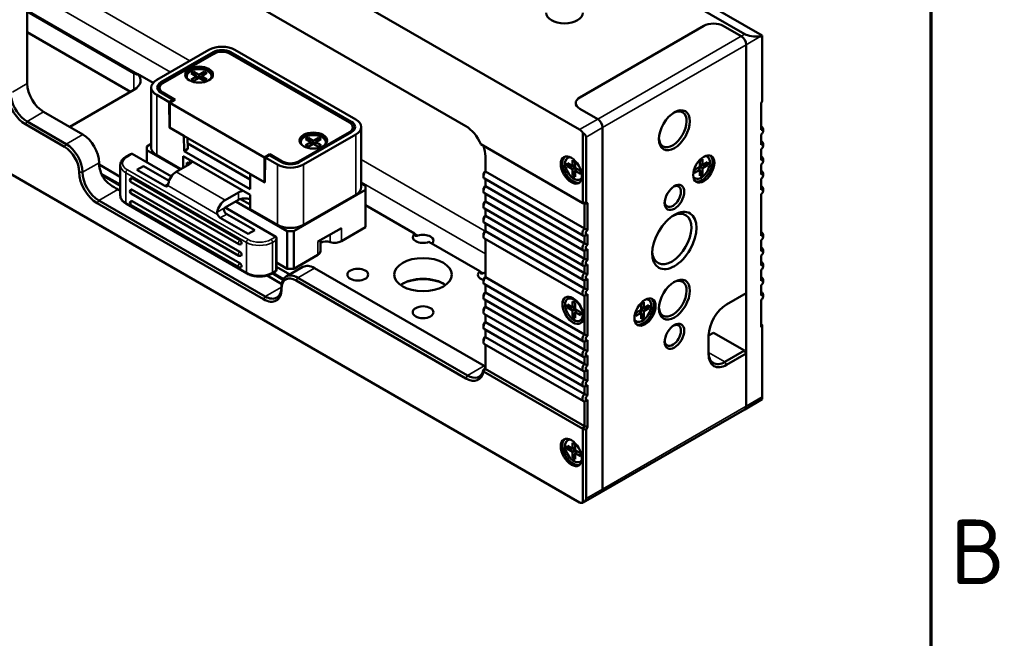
# Model space of a CAD drawing. Header units: millimetres. Extents: x 0 to 8058, y -283 to 1782.
# Tile 29 of 35: x 2315 to 2475, y 320 to 421. Entities that reach past the tile are written whole.
import ezdxf

# ---------------------------------------------------------------- set-up
doc = ezdxf.new("R2010")
doc.units = ezdxf.units.MM
doc.header["$LTSCALE"] = 3
doc.layers.get('0').update_dxf_attribs({"lineweight": 25})
for name, color, linetype, lineweight in [('Rahmen (ISO)', 7, 'Continuous', 70), ('Sichtbar (ISO)', 7, 'Continuous', 50), ('Sichtbar schmal (ISO)', 7, 'Continuous', 35)]:
    doc.layers.add(name, color=color, linetype=linetype, lineweight=lineweight)
doc.styles.add('Notiztext (DIN)', font='isocpeur.ttf')

# ---------------------------------------------------------------- blocks, each defined once
blk = doc.blocks.new('Ränder Vorgaberahmen')
at = {"layer": 'Rahmen (ISO)', "flags": 128}
blk.add_lwpolyline([(20, 20), (20, 574), (821, 574), (821, 20), (20, 20)], dxfattribs=at)
at = {"layer": 'Rahmen (ISO)', "insert": (822.053, 109.625), "char_height": 3.5, "attachment_point": 7, "style": 'Notiztext (DIN)'}
blk.add_mtext('B', dxfattribs=at)

msp = doc.modelspace()

# ---------------------------------------------------------------- linework, layer by layer
at = {"layer": 'Sichtbar (ISO)'}
for p, q in [((1618.485, 857.384), (2405.866, 402.79)), ((2405.866, 342.165), (1618.485, 796.759)), ((2382.091, 448.972), (2435.564, 418.099)), ((2381.676, 447.787), (2432.74, 418.305)), ((2315.789, 444.691), (2387.384, 403.356)), ((2316.1, 444.512), (2316.1, 410.272)), ((2316.1, 421.979), (2333.421, 411.979)), ((2405.912, 408.021), (2426.064, 419.656)), ((2405.912, 408.021), (2426.064, 419.656)), ((2432.163, 417.972), (2429.246, 419.656)), ((2429.246, 419.656), (2432.163, 417.972)), ((2316.1, 418.637), (2332.891, 408.943)), ((2435.256, 417.921), (2435.564, 417.934)), ((2435.564, 417.934), (2435.564, 418.099)), ((2435.564, 407.403), (2435.564, 417.934)), ((2432.959, 416.595), (2432.959, 376.178)), ((2432.959, 357.807), (2432.959, 416.595)), ((2337.133, 410.872), (2345.619, 415.771)), ((2337.814, 410.479), (2346.299, 415.378)), ((2346.414, 415.128), (2338.141, 410.351)), ((2368.476, 403.921), (2349.066, 415.128)), ((2368.803, 404.049), (2349.181, 415.378)), ((2369.483, 404.442), (2349.861, 415.771)), ((2336.556, 410.403), (2334.002, 411.878)), ((2342.003, 411.27), (2342.003, 411.454)), ((2343.179, 412.189), (2342.755, 411.944)), ((2342.755, 411.944), (2343.603, 411.454)), ((2343.603, 411.454), (2342.755, 410.964)), ((2344.028, 411.699), (2343.179, 412.189)), ((2343.535, 411.493), (2343.179, 412.189)), ((2343.672, 411.003), (2343.603, 411.454)), ((2343.611, 411.407), (2343.991, 411.187)), ((2344.876, 412.189), (2344.028, 411.699)), ((2344.028, 411.699), (2344.028, 411.209)), ((2344.445, 411.407), (2344.065, 411.187)), ((2344.384, 411.003), (2344.452, 411.454)), ((2344.452, 411.454), (2345.3, 411.944)), ((2345.3, 410.964), (2344.452, 411.454)), ((2344.52, 411.493), (2344.876, 412.189)), ((2345.3, 411.944), (2344.876, 412.189)), ((2346.053, 411.27), (2346.053, 411.454)), ((2342.755, 410.964), (2343.179, 410.719)), ((2343.179, 410.719), (2344.028, 411.209)), ((2344.028, 411.209), (2344.876, 410.719)), ((2344.876, 410.719), (2345.3, 410.964)), ((2322.995, 403.229), (2333.421, 409.249)), ((2336.255, 399.849), (2336.255, 409.647)), ((2337.133, 408.422), (2339.14, 407.264)), ((2337.592, 409.586), (2337.592, 408.968)), ((2337.814, 408.815), (2339.82, 407.657)), ((2338.141, 408.82), (2340.156, 407.657)), ((2339.82, 407.657), (2339.14, 407.264)), ((2339.202, 403.125), (2339.14, 407.264)), ((2340.156, 407.657), (2339.255, 407.136)), ((2339.255, 407.136), (2354.634, 398.257)), ((2339.255, 403.095), (2339.255, 407.136)), ((2339.829, 407.468), (2339.82, 407.657)), ((2435.391, 407.103), (2435.564, 407.403)), ((2435.391, 402.728), (2435.391, 407.103)), ((2318.752, 405.679), (2325.116, 402.005)), ((2408.829, 404.5), (2405.912, 406.184)), ((2408.829, 404.5), (2405.912, 406.184)), ((2322.153, 399.988), (2315.789, 403.662)), ((2316.055, 404.122), (2322.419, 400.447)), ((2339.202, 403.125), (2339.255, 403.156)), ((2339.202, 403.125), (2341.551, 401.769)), ((2339.255, 403.095), (2354.634, 394.215)), ((2341.551, 401.769), (2341.588, 399.298)), ((2368.476, 402.391), (2360.203, 397.614)), ((2360.318, 397.487), (2368.803, 402.386)), ((2360.998, 397.094), (2369.483, 401.993)), ((2369.025, 403.156), (2369.025, 402.538)), ((2370.362, 403.217), (2370.362, 393.419)), ((2406.396, 390.848), (2406.396, 402.25)), ((2409.624, 344.335), (2409.624, 403.122)), ((2409.624, 403.122), (2409.624, 344.335)), ((2435.534, 403.228), (2435.391, 403.31)), ((2435.391, 400.328), (2435.391, 402.01)), ((2435.702, 402.549), (2435.702, 402.855)), ((2335.542, 400.064), (2336.255, 400.475)), ((2342.155, 401.42), (2342.209, 399.656)), ((2352.325, 394.691), (2342.182, 400.548)), ((2360.564, 400.553), (2360.564, 400.737)), ((2361.741, 401.472), (2361.316, 401.227)), ((2361.316, 401.227), (2362.165, 400.737)), ((2362.165, 400.737), (2361.316, 400.247)), ((2361.316, 400.247), (2361.741, 400.002)), ((2362.589, 400.982), (2361.741, 401.472)), ((2362.097, 400.777), (2361.741, 401.472)), ((2361.741, 400.002), (2362.589, 400.492)), ((2362.233, 400.287), (2362.165, 400.737)), ((2362.172, 400.69), (2362.552, 400.471)), ((2363.438, 401.472), (2362.589, 400.982)), ((2362.589, 400.982), (2362.589, 400.492)), ((2362.589, 400.492), (2363.438, 400.002)), ((2363.006, 400.69), (2362.626, 400.471)), ((2362.945, 400.287), (2363.013, 400.737)), ((2363.013, 400.737), (2363.862, 401.227)), ((2363.862, 400.247), (2363.013, 400.737)), ((2363.082, 400.777), (2363.438, 401.472)), ((2363.862, 401.227), (2363.438, 401.472)), ((2363.438, 400.002), (2363.862, 400.247)), ((2364.614, 400.553), (2364.614, 400.737)), ((2406.396, 390.848), (2389.829, 400.414)), ((2406.927, 401.565), (2406.927, 390.975)), ((2435.534, 400.828), (2435.391, 400.91)), ((2435.702, 400.148), (2435.702, 400.454)), ((2332.173, 398.398), (2332.891, 398.813)), ((2339.52, 395.165), (2333.156, 398.839)), ((2335.542, 400.064), (2335.542, 399.451)), ((2340.978, 396.313), (2335.542, 399.451)), ((2335.542, 399.451), (2335.542, 397.461)), ((2341.058, 396.359), (2337.133, 398.624)), ((2341.588, 399.298), (2342.209, 399.656)), ((2341.588, 399.298), (2352.301, 393.113)), ((2355.536, 398.778), (2354.634, 398.257)), ((2355.43, 398.645), (2354.749, 398.252)), ((2355.43, 398.645), (2357.436, 397.487)), ((2357.551, 397.614), (2355.536, 398.778)), ((2355.536, 398.778), (2355.536, 398.584)), ((2435.391, 397.844), (2435.391, 399.609)), ((2327.781, 397.098), (2331.217, 395.115)), ((2331.217, 397.002), (2331.217, 392.103)), ((2342.463, 397.17), (2340.315, 395.93)), ((2352.301, 392.195), (2341.456, 398.456)), ((2341.456, 398.456), (2341.456, 396.588)), ((2342.029, 397.42), (2342.007, 396.907)), ((2342.463, 397.17), (2342.012, 397.43)), ((2354.634, 394.215), (2354.634, 398.257)), ((2354.687, 394.185), (2354.749, 398.252)), ((2354.749, 398.252), (2356.756, 397.094)), ((2390.566, 398.457), (2390.566, 395.972)), ((2403.904, 396.819), (2403.904, 397.309)), ((2403.904, 397.309), (2404.752, 396.819)), ((2404.111, 398.297), (2403.952, 398.205)), ((2404.752, 396.819), (2404.752, 397.799)), ((2404.752, 397.799), (2405.177, 397.554)), ((2404.752, 396.819), (2405.177, 396.985)), ((2405.177, 397.554), (2405.177, 396.574)), ((2425.428, 397.733), (2425.852, 397.978)), ((2425.428, 396.754), (2425.428, 397.733)), ((2425.428, 397.165), (2425.852, 396.999)), ((2425.808, 397.016), (2425.428, 396.797)), ((2425.852, 397.978), (2425.852, 396.999)), ((2425.852, 396.999), (2426.701, 397.489)), ((2426.701, 396.999), (2425.852, 396.509)), ((2425.921, 397.038), (2426.701, 396.999)), ((2426.494, 398.477), (2426.653, 398.385)), ((2426.701, 397.489), (2426.701, 396.999)), ((2435.534, 398.344), (2435.391, 398.426)), ((2435.391, 395.505), (2435.391, 397.125)), ((2435.702, 397.664), (2435.702, 397.97)), ((2334.986, 396.864), (2333.925, 396.252)), ((2338.459, 393.634), (2333.925, 396.252)), ((2339.151, 394.459), (2334.986, 396.864)), ((2352.301, 393.113), (2352.338, 395.541)), ((2352.338, 395.541), (2354.687, 394.185)), ((2390.255, 395.507), (2390.255, 395.201)), ((2390.566, 395.972), (2406.661, 386.679)), ((2404.684, 396.858), (2403.904, 396.819)), ((2404.752, 396.329), (2403.904, 396.819)), ((2405.177, 396.574), (2404.752, 396.329)), ((2404.752, 395.349), (2404.752, 396.329)), ((2405.177, 396.005), (2404.752, 395.349)), ((2405.177, 396.617), (2404.796, 396.836)), ((2405.177, 396.574), (2406.025, 396.084)), ((2405.177, 396.084), (2405.533, 396.369)), ((2406.025, 395.594), (2405.177, 396.084)), ((2405.177, 396.084), (2405.177, 395.104)), ((2405.214, 396.553), (2405.214, 396.114)), ((2406.025, 396.084), (2406.025, 395.594)), ((2424.579, 396.264), (2425.428, 396.754)), ((2425.428, 396.264), (2424.579, 395.774)), ((2424.579, 395.774), (2424.579, 396.264)), ((2425.072, 396.548), (2425.428, 396.264)), ((2425.391, 396.293), (2425.391, 396.732)), ((2425.852, 396.509), (2425.428, 396.754)), ((2425.428, 395.284), (2425.428, 396.264)), ((2425.428, 396.185), (2425.852, 395.529)), ((2425.852, 395.529), (2425.428, 395.284)), ((2425.852, 396.509), (2425.852, 395.529)), ((2435.534, 396.005), (2435.391, 396.087)), ((2435.702, 395.325), (2435.702, 395.631)), ((2350.469, 384.153), (2332.968, 394.257)), ((2350.657, 384.784), (2333.156, 394.888)), ((2354.688, 394.247), (2354.634, 394.215)), ((2370.362, 394.045), (2371.074, 393.634)), ((2406.519, 385.535), (2390.423, 394.828)), ((2390.566, 394.746), (2390.566, 393.571)), ((2405.177, 395.104), (2404.752, 395.349)), ((2406.136, 394.79), (2405.977, 394.698)), ((2424.469, 394.969), (2424.628, 394.877)), ((2435.391, 393.005), (2435.391, 394.786)), ((2331.217, 392.827), (2330.825, 393.053)), ((2350.469, 382.286), (2332.968, 392.39)), ((2350.657, 382.916), (2333.156, 393.021)), ((2350.418, 392.577), (2348.27, 391.337)), ((2352.301, 392.195), (2352.301, 389.868)), ((2359.407, 386.285), (2371.074, 393.021)), ((2360.998, 387.296), (2369.483, 392.195)), ((2371.074, 393.021), (2371.074, 393.634)), ((2371.074, 386.898), (2371.074, 393.021)), ((2390.255, 393.107), (2390.255, 392.801)), ((2406.519, 383.135), (2390.423, 392.428)), ((2390.566, 393.571), (2406.661, 384.279)), ((2390.566, 392.345), (2390.566, 391.087)), ((2435.534, 393.505), (2435.391, 393.587)), ((2435.391, 385.536), (2435.391, 392.287)), ((2435.702, 392.826), (2435.702, 393.132)), ((2327.457, 390.802), (2354.503, 375.187)), ((2327.722, 391.262), (2354.769, 375.646)), ((2332.173, 390.706), (2351.795, 379.377)), ((2350.657, 381.049), (2333.156, 391.153)), ((2348.27, 390.112), (2350.418, 391.353)), ((2358.347, 386.285), (2349.994, 391.108)), ((2352.301, 390.602), (2350.751, 391.497)), ((2390.255, 390.623), (2390.255, 390.317)), ((2390.566, 391.087), (2406.661, 381.794)), ((2406.927, 390.975), (2406.396, 390.848)), ((2406.661, 390.695), (2406.396, 390.848)), ((2407.192, 390.822), (2406.661, 390.695)), ((2406.661, 386.679), (2406.661, 390.695)), ((2406.927, 390.975), (2407.192, 390.822)), ((2407.192, 390.822), (2407.192, 386.447)), ((2350.469, 380.418), (2332.968, 390.522)), ((2356.49, 385.367), (2348.27, 390.112)), ((2353.07, 386.423), (2348.535, 389.041)), ((2356.756, 387.296), (2352.301, 389.868)), ((2379.044, 385.873), (2371.074, 390.474)), ((2406.519, 380.651), (2390.423, 389.943)), ((2390.566, 389.861), (2390.566, 388.748)), ((2352.009, 385.811), (2347.475, 388.428)), ((2390.255, 388.284), (2390.255, 387.978)), ((2406.519, 378.312), (2390.423, 387.604)), ((2390.566, 388.748), (2406.661, 379.456)), ((2390.566, 387.522), (2390.566, 386.249)), ((2353.07, 386.423), (2352.009, 385.811)), ((2358.347, 386.285), (2359.407, 386.285)), ((2358.347, 380.161), (2358.347, 386.285)), ((2359.407, 386.285), (2359.407, 380.161)), ((2367.158, 386.779), (2363.324, 384.566)), ((2367.158, 384.636), (2371.074, 386.898)), ((2390.255, 385.784), (2390.255, 385.478)), ((2390.566, 386.249), (2406.661, 376.956)), ((2435.534, 386.035), (2435.391, 386.118)), ((2356.6, 385.124), (2356.6, 380.008)), ((2363.763, 384.82), (2363.763, 383.035)), ((2389.651, 379.749), (2381.391, 384.518)), ((2406.519, 375.812), (2390.423, 385.105)), ((2390.566, 385.023), (2390.566, 378.779)), ((2406.661, 384.279), (2406.661, 385.497)), ((2407.192, 385.729), (2407.192, 384.047)), ((2435.391, 383.036), (2435.391, 384.817)), ((2435.702, 385.356), (2435.702, 385.662)), ((2406.661, 381.794), (2406.661, 383.097)), ((2407.192, 383.328), (2407.192, 381.563)), ((2435.534, 383.536), (2435.391, 383.618)), ((2435.702, 382.857), (2435.702, 383.163)), ((2356.6, 381.17), (2358.347, 380.161)), ((2359.407, 380.161), (2363.324, 382.423)), ((2435.391, 380.697), (2435.391, 382.318)), ((2435.534, 381.197), (2435.391, 381.279)), ((2355.882, 379.377), (2356.413, 379.684)), ((2356.6, 380.459), (2358.754, 379.216)), ((2360.895, 380.451), (2358.197, 378.894)), ((2359.407, 380.161), (2358.347, 380.161)), ((2362.77, 380.266), (2390.347, 364.344)), ((2406.661, 379.456), (2406.661, 380.613)), ((2407.192, 380.844), (2407.192, 379.224)), ((2435.391, 378.213), (2435.391, 379.979)), ((2435.702, 380.518), (2435.702, 380.824)), ((2357.459, 377.676), (2355.082, 379.048)), ((2387.384, 362.327), (2359.807, 378.249)), ((2360.072, 378.708), (2387.649, 362.786)), ((2390.255, 378.315), (2390.255, 378.009)), ((2390.566, 378.779), (2406.661, 369.486)), ((2406.661, 376.956), (2406.661, 378.274)), ((2407.192, 378.505), (2407.192, 376.725)), ((2435.534, 378.713), (2435.391, 378.795)), ((2435.702, 378.034), (2435.702, 378.34)), ((2406.519, 368.343), (2390.423, 377.635)), ((2390.566, 377.553), (2390.566, 376.28)), ((2390.566, 376.28), (2406.661, 366.987)), ((2429.777, 374.341), (2432.959, 376.178)), ((2435.391, 375.813), (2435.391, 377.494)), ((2435.534, 376.313), (2435.391, 376.395)), ((2390.255, 375.815), (2390.255, 375.509)), ((2406.519, 365.843), (2390.423, 375.136)), ((2390.566, 375.054), (2390.566, 373.941)), ((2404.111, 375.333), (2403.952, 375.241)), ((2404.752, 373.855), (2404.752, 374.835)), ((2404.752, 374.835), (2405.177, 374.59)), ((2405.177, 374.59), (2405.177, 373.61)), ((2406.661, 369.486), (2406.661, 375.774)), ((2407.192, 376.006), (2407.192, 369.255)), ((2415.882, 374.463), (2416.306, 374.708)), ((2416.306, 374.708), (2416.306, 373.728)), ((2416.948, 375.207), (2417.107, 375.115)), ((2435.391, 370.719), (2435.391, 375.094)), ((2435.702, 375.633), (2435.702, 375.939)), ((2390.255, 373.476), (2390.255, 373.17)), ((2390.566, 373.941), (2406.661, 364.648)), ((2403.904, 373.855), (2403.904, 374.345)), ((2403.904, 374.345), (2404.752, 373.855)), ((2404.684, 373.894), (2403.904, 373.855)), ((2404.752, 373.365), (2403.904, 373.855)), ((2404.752, 373.855), (2405.177, 374.021)), ((2405.177, 373.61), (2404.752, 373.365)), ((2404.752, 372.385), (2404.752, 373.365)), ((2405.177, 373.041), (2404.752, 372.385)), ((2405.177, 373.653), (2404.796, 373.872)), ((2405.177, 373.61), (2406.025, 373.12)), ((2405.177, 373.12), (2405.533, 373.405)), ((2406.025, 372.63), (2405.177, 373.12)), ((2405.177, 373.12), (2405.177, 372.14)), ((2405.214, 373.589), (2405.214, 373.15)), ((2406.025, 373.12), (2406.025, 372.63)), ((2415.034, 372.994), (2415.882, 373.484)), ((2415.882, 372.994), (2415.034, 372.504)), ((2415.034, 372.504), (2415.034, 372.994)), ((2415.526, 373.278), (2415.882, 372.994)), ((2415.845, 373.023), (2415.845, 373.462)), ((2415.882, 373.484), (2415.882, 374.463)), ((2415.882, 373.895), (2416.306, 373.728)), ((2416.262, 373.746), (2415.882, 373.526)), ((2416.306, 373.239), (2415.882, 373.484)), ((2415.882, 372.014), (2415.882, 372.994)), ((2416.306, 373.728), (2417.155, 374.218)), ((2417.155, 373.728), (2416.306, 373.239)), ((2416.306, 373.239), (2416.306, 372.259)), ((2416.375, 373.768), (2417.155, 373.728)), ((2417.155, 374.218), (2417.155, 373.728)), ((2406.519, 363.504), (2390.423, 372.797)), ((2390.566, 372.715), (2390.566, 371.457)), ((2390.566, 371.457), (2406.661, 362.164)), ((2405.177, 372.14), (2404.752, 372.385)), ((2406.136, 371.826), (2405.977, 371.734)), ((2414.923, 371.699), (2415.082, 371.607)), ((2415.882, 372.915), (2416.306, 372.259)), ((2416.306, 372.259), (2415.882, 372.014)), ((2390.255, 370.992), (2390.255, 370.686)), ((2406.519, 361.02), (2390.423, 370.313)), ((2390.566, 370.231), (2390.566, 369.056)), ((2435.391, 371.152), (2435.564, 371.052)), ((2435.564, 370.619), (2435.391, 370.719)), ((2435.564, 370.619), (2435.564, 371.052)), ((2435.564, 359.311), (2435.564, 370.619)), ((2390.255, 368.592), (2390.255, 368.286)), ((2390.566, 369.056), (2406.661, 359.764)), ((2406.661, 366.987), (2406.661, 368.305)), ((2407.192, 368.536), (2407.192, 366.755)), ((2427.655, 369.748), (2426.86, 369.289)), ((2426.86, 366.227), (2426.86, 369.289)), ((2432.694, 366.839), (2427.655, 369.748)), ((2406.519, 358.62), (2390.423, 367.912)), ((2390.566, 367.83), (2390.566, 364.164)), ((2429.512, 365.002), (2432.694, 366.839)), ((2432.694, 366.839), (2432.959, 366.38)), ((2406.661, 364.648), (2406.661, 365.805)), ((2407.192, 366.037), (2407.192, 364.416)), ((2432.959, 366.38), (2429.777, 364.543)), ((2432.959, 366.38), (2432.959, 357.807)), ((2406.396, 354.106), (2390.252, 363.427)), ((2390.553, 363.86), (2390.557, 363.863)), ((2406.661, 354.565), (2390.557, 363.863)), ((2406.661, 362.164), (2406.661, 363.466)), ((2407.192, 363.698), (2407.192, 361.932)), ((2406.661, 359.764), (2406.661, 360.982)), ((2407.192, 361.214), (2407.192, 359.532)), ((2406.661, 354.565), (2406.661, 358.582)), ((2407.192, 358.813), (2407.192, 354.438)), ((2435.564, 358.931), (2432.726, 357.292)), ((2435.564, 359.311), (2435.564, 358.931)), ((2432.726, 357.292), (2409.391, 343.82)), ((2406.396, 354.106), (2406.661, 354.565)), ((2406.396, 342.092), (2406.396, 354.106)), ((2406.396, 354.106), (2406.927, 353.979)), ((2406.661, 354.565), (2407.192, 354.438)), ((2407.192, 354.438), (2406.927, 353.979)), ((2406.927, 353.979), (2406.927, 342.777)), ((2404.111, 352.369), (2403.952, 352.277)), ((2403.904, 350.891), (2403.904, 351.381)), ((2403.904, 351.381), (2404.752, 350.891)), ((2404.684, 350.93), (2403.904, 350.891)), ((2404.752, 350.401), (2403.904, 350.891)), ((2404.752, 350.891), (2404.752, 351.871)), ((2404.752, 351.871), (2405.177, 351.626)), ((2404.752, 350.891), (2405.177, 351.057)), ((2405.177, 350.646), (2404.752, 350.401)), ((2405.177, 350.689), (2404.796, 350.908)), ((2405.177, 351.626), (2405.177, 350.646)), ((2405.177, 350.646), (2406.025, 350.156)), ((2405.214, 350.625), (2405.214, 350.186)), ((2404.752, 349.421), (2404.752, 350.401)), ((2405.177, 350.077), (2404.752, 349.421)), ((2405.177, 349.176), (2404.752, 349.421)), ((2405.177, 350.156), (2405.533, 350.441)), ((2406.025, 349.666), (2405.177, 350.156)), ((2405.177, 350.156), (2405.177, 349.176)), ((2406.025, 350.156), (2406.025, 349.666)), ((2406.136, 348.862), (2405.977, 348.77)), ((2409.391, 343.82), (2406.461, 342.128))]:
    msp.add_line(p, q, dxfattribs=at)
for centre, start, end in [((2333.156, 394.582), 120, 240), ((2333.156, 392.714), 120, 240), ((2333.156, 390.847), 120, 240), ((2350.657, 384.478), 240, 300), ((2350.657, 382.61), 240, 300), ((2350.657, 380.743), 240, 300), ((2356.225, 380.008), 300, 0)]:
    msp.add_arc(centre, 0.375, start, end, dxfattribs=at)
for centre, major_axis, ratio, start_param, end_param in [((2403.425, 421.803), (3, 0), 0.5773503, 3.1415927, 6.2831853), ((2427.655, 418.738), (2.25, 0), 0.5773503, 0.7853982, 2.3561945), ((2427.655, 418.738), (2.25, 0), 0.5773503, 0.7853982, 2.3561945), ((2432.163, 417.054), (0.562, -0.974), 0.5773503, 0.7853982, 2.3561945), ((2432.163, 417.054), (-0.563, 0.974), 0.5773503, 3.9269908, 5.4977871), ((2434.46, 418.38), (-1.896, 0.132), 0.2354198, 0.4493748, 2.0201711), ((2347.74, 414.546), (3, 0), 0.5773503, 0.7853982, 2.3561945), ((2347.74, 414.546), (2.037, 0), 0.5773503, 0.7853982, 2.3561945), ((2347.74, 414.362), (-1.875, 0), 0.5773503, 3.9269908, 5.4977871), ((2330.77, 410.78), (3.75, 0), 0.5773503, 5.4977871, 6.8149205), ((2344.028, 411.454), (2.25, 0), 0.5773503, 0.1062659, 3.0353267), ((2344.028, 411.454), (2.025, 0), 0.5773503, 5.8936673, 9.8142959), ((2318.752, 408.741), (1.875, -3.248), 0.5773503, 3.9269908, 5.4977871), ((2339.255, 409.647), (-3, 0), 0.5773503, 5.4977871, 7.0685835), ((2339.255, 409.647), (-2.037, 0), 0.5773503, 5.4977871, 7.0685835), ((2339.467, 409.586), (-1.875, 0), 0.5773503, 5.4977871, 7.0685835), ((2344.028, 411.27), (-2.025, 0), 0.5773503, 0, 0.1023161), ((2344.028, 411.27), (2.025, 0), 0.5773503, 6.1808692, 6.2831853), ((2315.789, 407.03), (-2.062, 3.572), 0.5773503, 0.9682333, 2.3561945), ((2316.055, 407.183), (1.875, -3.248), 0.5773503, 4.1606722, 5.4977871), ((2407.503, 407.103), (-2.25, 0), 0.5773503, 5.4977871, 7.0685835), ((2407.503, 407.103), (-2.25, 0), 0.5773503, 5.4977871, 7.0685835), ((2421.026, 402.847), (-1.594, -2.76), 0.5773503, 5.5550054, 10.1529579), ((2367.15, 403.156), (1.875, 0), 0.5773503, 5.4977871, 7.0685835), ((2367.362, 403.217), (2.037, 0), 0.5773503, 5.4977871, 7.0685835), ((2367.362, 403.217), (3, 0), 0.5773503, 5.4977871, 7.0685835), ((2408.829, 403.582), (-0.563, 0.974), 0.5773503, 3.9269908, 5.4977871), ((2408.829, 403.582), (0.562, -0.974), 0.5773503, 0.7853982, 2.3561945), ((2325.116, 398.943), (-1.875, 3.248), 0.5773503, 3.9269908, 5.4977871), ((2362.589, 400.737), (2.25, 0), 0.5773503, 0.1062659, 3.0353267), ((2362.589, 400.737), (2.025, 0), 0.5773503, 5.8936673, 9.8142959), ((2387.384, 399.988), (2.062, -3.572), 0.5773503, 1.3623295, 2.3561945), ((2405.866, 401.871), (-0.563, 0.974), 0.5773503, 4.7680595, 5.4977871), ((2405.336, 401.565), (-1.591, 0), 0.5773503, 3.1415927, 3.9826613), ((2435.126, 402.522), (0.408, 0.706), 0.5773503, 5.4977871, 6.5905613), ((2435.391, 402.369), (0.22, 0.381), 0.5773503, 3.9269908, 7.0685835), ((2322.419, 397.385), (1.875, -3.248), 0.5773503, 0.7853982, 2.3561945), ((2362.589, 400.553), (-2.025, 0), 0.5773503, 0, 0.1023161), ((2362.589, 400.553), (2.025, 0), 0.5773503, 6.1808692, 6.2831853), ((2387.649, 400.141), (2.063, -3.572), 0.5773503, 0.7853982, 1.25726), ((2435.126, 400.122), (0.408, 0.706), 0.5773503, 5.4977871, 6.5905613), ((2435.391, 399.969), (0.22, 0.381), 0.5773503, 3.9269908, 7.0685835), ((2322.153, 397.232), (1.687, -2.923), 0.5773503, 0.7853982, 2.3561945), ((2332.891, 398.38), (0.265, 0.459), 0.5773503, 0, 0.7853982), ((2339.255, 399.849), (-3, 0), 0.5773503, 0, 0.7853982), ((2425.773, 396.555), (1.219, 2.111), 0.5773503, 3.2615443, 6.1632336), ((2330.419, 395.881), (-1.875, 3.248), 0.5773503, 0.7853982, 1.4288993), ((2341.403, 397.782), (1.5, 0), 0.5773503, 5.4977871, 6.1103913), ((2358.877, 398.318), (3, 0), 0.5773503, 3.9269908, 5.4977871), ((2358.877, 398.318), (2.037, 0), 0.5773503, 3.9269908, 5.4977871), ((2358.877, 398.38), (-1.875, 0), 0.5773503, 0.7853982, 2.3561945), ((2404.832, 396.375), (-1.219, 2.111), 0.5773503, 0.1199517, 3.021641), ((2404.964, 396.452), (1.012, -1.754), 0.5773503, 2.8093788, 6.6153992), ((2405.123, 396.543), (-1.012, 1.754), 0.5773503, 6.1815274, 6.2831853), ((2425.64, 396.631), (1.012, 1.754), 0.5773503, 2.8093788, 6.6153992), ((2425.481, 396.723), (1.012, 1.754), 0.5773503, 0, 0.1016579), ((2435.126, 397.638), (0.408, 0.706), 0.5773503, 5.4977871, 6.5905613), ((2435.391, 397.484), (0.22, 0.381), 0.5773503, 3.9269908, 7.0685835), ((2327.457, 394.171), (2.063, -3.572), 0.5773503, 3.9269908, 5.4977871), ((2327.722, 394.324), (1.875, -3.248), 0.5773503, 3.9269908, 5.4977871), ((2340.315, 394.399), (0.938, 1.624), 0.5773503, 0.7853982, 2.1548366), ((2390.831, 395.534), (-0.408, -0.706), 0.5773503, 4.405013, 6.2831853), ((2390.566, 395.687), (0.22, 0.381), 0.5773503, 0.7853982, 2.3561945), ((2435.126, 395.299), (0.408, 0.706), 0.5773503, 5.4977871, 6.5905613), ((2435.391, 395.145), (0.22, 0.381), 0.5773503, 3.9269908, 7.0685835), ((2333.156, 394.582), (-0.188, 0.325), 0.5773503, 5.4977871, 6.2831853), ((2405.123, 396.543), (1.012, -1.754), 0.5773503, 0, 0.1016579), ((2421.032, 391.919), (-0.937, -1.624), 0.5773503, 5.5933682, 10.1145951), ((2425.481, 396.723), (-1.012, -1.754), 0.5773503, 6.1815274, 6.2831853), ((2333.156, 392.714), (-0.188, 0.325), 0.5773503, 5.4977871, 6.2831853), ((2338.459, 394.246), (0.375, -0.65), 0.5773503, 5.4977871, 6.5449847), ((2351.479, 391.965), (1.5, 0), 0.5773503, 1.7435903, 2.3561945), ((2367.362, 393.419), (3, 0), 0.5773503, 5.4977871, 6.2831853), ((2390.831, 393.134), (-0.408, -0.706), 0.5773503, 4.405013, 6.2831853), ((2390.566, 393.287), (0.22, 0.381), 0.5773503, 0.7853982, 2.3561945), ((2435.126, 392.799), (0.408, 0.706), 0.5773503, 5.4977871, 6.5905613), ((2435.391, 392.646), (0.22, 0.381), 0.5773503, 3.9269908, 7.0685835), ((2333.156, 390.847), (-0.188, 0.325), 0.5773503, 5.4977871, 6.2831853), ((2348.27, 389.806), (-0.937, -1.624), 0.5773503, 3.9269908, 5.2964292), ((2351.479, 390.74), (-1.5, 0), 0.5773503, 4.1324083, 5.4977871), ((2390.831, 390.649), (-0.408, -0.706), 0.5773503, 4.405013, 6.2831853), ((2390.566, 390.802), (0.22, 0.381), 0.5773503, 0.7853982, 2.3561945), ((2347.475, 389.041), (-0.375, 0.65), 0.5773503, 1.3089969, 2.3561945), ((2348.535, 389.653), (0.375, -0.65), 0.5773503, 4.4505896, 5.4977871), ((2420.867, 384.996), (-2.25, -3.897), 0.5773503, 5.5624114, 10.1455519), ((2390.831, 388.31), (-0.408, -0.706), 0.5773503, 4.405013, 6.2831853), ((2390.566, 388.463), (0.22, 0.381), 0.5773503, 0.7853982, 2.3561945), ((2358.877, 388.52), (-3, 0), 0.5773503, 0.7853982, 2.3561945), ((2380.435, 385.321), (-1.688, 0), 0.5773503, 5.6810332, 8.4561338), ((2380.435, 384.708), (1.688, 0), 0.5773503, 5.7631114, 8.3740555), ((2390.831, 385.811), (-0.408, -0.706), 0.5773503, 4.405013, 6.2831853), ((2390.566, 385.964), (0.22, 0.381), 0.5773503, 0.7853982, 2.3561945), ((2406.927, 386.241), (-0.408, -0.706), 0.5773503, 4.405013, 6.5905613), ((2407.192, 386.088), (-0.22, -0.381), 0.5773503, 3.9269908, 7.0685835), ((2435.126, 385.33), (0.408, 0.706), 0.5773503, 5.4977871, 6.5905613), ((2350.657, 384.478), (0.187, -0.325), 0.5773503, 0, 2.3561945), ((2356.225, 384.907), (-0.265, -0.459), 0.5773503, 1.5707963, 3.1415927), ((2364.711, 383.836), (-1.312, 0), 0.5773503, 4.1969236, 5.5184483), ((2366.097, 385.248), (-1.5, 0), 0.5773503, 1.055331, 2.3561945), ((2406.927, 383.841), (-0.408, -0.706), 0.5773503, 4.405013, 6.5905613), ((2435.391, 385.176), (0.22, 0.381), 0.5773503, 3.9269908, 7.0685835), ((2350.657, 382.61), (0.187, -0.325), 0.5773503, 0, 2.3561945), ((2362.263, 383.035), (1.5, 0), 0.5773503, 5.4977871, 6.2831853), ((2407.192, 383.688), (-0.22, -0.381), 0.5773503, 3.9269908, 7.0685835), ((2435.126, 382.83), (0.408, 0.706), 0.5773503, 5.4977871, 6.5905613), ((2435.391, 382.677), (0.22, 0.381), 0.5773503, 3.9269908, 7.0685835), ((2350.657, 380.743), (0.187, -0.325), 0.5773503, 0, 2.3561945), ((2406.927, 381.357), (-0.408, -0.706), 0.5773503, 4.405013, 6.5905613), ((2407.192, 381.204), (-0.22, -0.381), 0.5773503, 3.9269908, 7.0685835), ((2435.126, 380.491), (0.408, 0.706), 0.5773503, 5.4977871, 6.5905613), ((2362.77, 377.204), (-1.875, 3.248), 0.5773503, 5.4977871, 6.2831853), ((2391.041, 379.197), (-1.688, 0), 0.5773503, 5.6810332, 7.3692893), ((2391.041, 378.585), (1.688, 0), 0.5773503, 1.8564391, 2.0908702), ((2406.927, 379.018), (-0.408, -0.706), 0.5773503, 4.405013, 6.5905613), ((2435.391, 380.338), (0.22, 0.381), 0.5773503, 3.9269908, 7.0685835), ((2360.072, 375.646), (-1.875, 3.248), 0.5773503, 5.4977871, 7.0685835), ((2359.807, 375.493), (-1.688, 2.923), 0.5773503, 5.4977871, 7.0685835), ((2380.435, 375.829), (4.688, 0), 0.5773503, 0.6716187, 2.4699739), ((2380.435, 375.523), (-5.063, 0), 0.5773503, 3.9647496, 5.4600284), ((2390.831, 378.341), (-0.408, -0.706), 0.5773503, 4.405013, 6.2831853), ((2390.566, 378.494), (0.22, 0.381), 0.5773503, 0.7853982, 2.3561945), ((2407.192, 378.865), (-0.22, -0.381), 0.5773503, 3.9269908, 7.0685835), ((2421.026, 375.29), (-1.594, -2.76), 0.5773503, 5.5550054, 10.1529579), ((2435.126, 378.007), (0.408, 0.706), 0.5773503, 5.4977871, 6.5905613), ((2435.391, 377.854), (0.22, 0.381), 0.5773503, 3.9269908, 7.0685835), ((2354.503, 378.555), (2.063, -3.572), 0.5773503, 5.4977871, 7.0685835), ((2354.769, 378.708), (1.875, -3.248), 0.5773503, 5.4977871, 7.0685835), ((2390.831, 375.842), (-0.408, -0.706), 0.5773503, 4.405013, 6.2831853), ((2390.566, 375.995), (0.22, 0.381), 0.5773503, 0.7853982, 2.3561945), ((2406.927, 376.518), (-0.408, -0.706), 0.5773503, 4.405013, 6.5905613), ((2407.192, 376.365), (-0.22, -0.381), 0.5773503, 3.9269908, 7.0685835), ((2435.126, 375.607), (0.408, 0.706), 0.5773503, 5.4977871, 6.5905613), ((2404.832, 373.411), (-1.219, 2.111), 0.5773503, 0.0108788, 3.1307139), ((2405.123, 373.579), (-1.012, 1.754), 0.5773503, 5.6923381, 6.2831853), ((2416.094, 373.361), (1.012, 1.754), 0.5773503, 2.8093788, 6.6153992), ((2416.227, 373.284), (1.219, 2.111), 0.5773503, 3.2615443, 6.1632336), ((2415.935, 373.453), (1.013, 1.754), 0.5773503, 0, 0.1016579), ((2435.391, 375.453), (0.22, 0.381), 0.5773503, 3.9269908, 7.0685835), ((2390.831, 373.503), (-0.408, -0.706), 0.5773503, 4.405013, 6.2831853), ((2390.566, 373.656), (0.22, 0.381), 0.5773503, 0.7853982, 2.3561945), ((2429.777, 370.973), (2.063, 3.572), 0.5773503, 0.7853982, 2.3561945), ((2390.831, 371.019), (-0.408, -0.706), 0.5773503, 4.405013, 6.2831853), ((2390.566, 371.172), (0.22, 0.381), 0.5773503, 0.7853982, 2.3561945), ((2405.123, 373.579), (1.012, -1.754), 0.5773503, 0, 0.5908472), ((2415.935, 373.453), (-1.012, -1.754), 0.5773503, 6.1815274, 6.2831853), ((2421.032, 369.322), (-0.937, -1.624), 0.5773503, 5.5933682, 10.1145951), ((2390.831, 368.618), (-0.408, -0.706), 0.5773503, 4.405013, 6.2831853), ((2390.566, 368.771), (0.22, 0.381), 0.5773503, 0.7853982, 2.3561945), ((2406.927, 369.049), (-0.408, -0.706), 0.5773503, 4.405013, 6.5905613), ((2407.192, 368.895), (-0.22, -0.381), 0.5773503, 3.9269908, 7.0685835), ((2406.927, 366.549), (-0.408, -0.706), 0.5773503, 4.405013, 6.5905613), ((2407.192, 366.396), (-0.22, -0.381), 0.5773503, 3.9269908, 7.0685835), ((2429.512, 368.064), (-1.875, -3.248), 0.5773503, 5.4977871, 7.0685835), ((2429.777, 367.911), (-2.062, -3.572), 0.5773503, 5.4977871, 7.0685835), ((2387.384, 365.695), (2.063, -3.572), 0.5773503, 5.4977871, 6.8857483), ((2387.649, 365.848), (1.875, -3.248), 0.5773503, 5.4977871, 6.8349021), ((2390.347, 367.406), (1.875, -3.248), 0.5773503, 5.4977871, 5.5773849), ((2387.914, 366.001), (-1.875, 3.248), 0.5773503, 3.7849425, 3.9269908), ((2387.649, 365.848), (2.063, -3.572), 0.5773503, 0.6928101, 0.7853982), ((2406.927, 364.21), (-0.408, -0.706), 0.5773503, 4.405013, 6.5905613), ((2407.192, 364.057), (-0.22, -0.381), 0.5773503, 3.9269908, 7.0685835), ((2406.927, 361.726), (-0.408, -0.706), 0.5773503, 4.405013, 6.5905613), ((2407.192, 361.573), (-0.22, -0.381), 0.5773503, 3.9269908, 7.0685835), ((2406.927, 359.326), (-0.408, -0.706), 0.5773503, 4.405013, 6.5905613), ((2407.192, 359.173), (-0.22, -0.381), 0.5773503, 3.9269908, 7.0685835), ((2432.163, 358.266), (0.563, -0.974), 0.5773503, 0, 0.7853982), ((2432.163, 358.266), (0.563, -0.974), 0.5773503, 0, 0.7853982), ((2404.832, 350.447), (1.219, -2.111), 0.5773503, 3.2615443, 6.1632336), ((2404.964, 350.524), (1.012, -1.754), 0.5773503, 2.8093788, 6.6153992), ((2405.123, 350.616), (-1.012, 1.754), 0.5773503, 6.1815274, 6.2831853), ((2405.123, 350.616), (1.012, -1.754), 0.5773503, 0, 0.1016579), ((2408.829, 344.794), (0.563, -0.974), 0.5773503, 0, 0.7853982), ((2408.829, 344.794), (0.563, -0.974), 0.5773503, 0, 0.7853982), ((2405.336, 342.777), (-1.591, 0), 0.5773503, 2.300524, 3.1415927), ((2405.866, 343.083), (0.562, -0.974), 0.5773503, 5.4977871, 6.2275148)]:
    msp.add_ellipse(centre, major_axis=major_axis, ratio=ratio, start_param=start_param, end_param=end_param, dxfattribs=at)
for centre, major_axis in [((2344.028, 411.729), (-2.25, 0)), ((2421.291, 402.694), (-1.781, -3.085)), ((2362.589, 401.013), (-2.25, 0)), ((2404.54, 396.207), (-1.219, 2.111)), ((2426.064, 396.386), (1.219, 2.111)), ((2421.297, 391.766), (-1.125, -1.949)), ((2421.291, 384.751), (-2.55, -4.417)), ((2380.435, 379.197), (4.687, 0)), ((2369.828, 379.197), (1.688, 0)), ((2421.291, 375.137), (-1.781, -3.085)), ((2404.805, 373.396), (-1.219, 2.111)), ((2404.964, 373.488), (-1.012, 1.754)), ((2416.518, 373.116), (1.219, 2.111)), ((2380.435, 373.073), (1.688, 0)), ((2421.297, 369.169), (-1.125, -1.949)), ((2404.54, 350.279), (-1.219, 2.111))]:
    msp.add_ellipse(centre, major_axis=major_axis, ratio=0.5773503, dxfattribs=at)
for points, knots in [([(2333.421, 411.979), (2333.527, 411.918), (2333.635, 411.859), (2333.775, 411.797), (2333.819, 411.781), (2333.896, 411.764), (2333.931, 411.762), (2333.971, 411.785), (2333.982, 411.797), (2333.998, 411.83), (2334.002, 411.852), (2334.002, 411.878)], [0, 0, 0, 0, 0.05978622, 0.05978622, 0.08967933, 0.08967933, 0.11957244, 0.11957244, 0.13209415, 0.13209415, 0.14461587, 0.14461587, 0.14461587, 0.14461587]), ([(2332.173, 398.398), (2332.061, 398.333), (2331.956, 398.263), (2331.763, 398.109), (2331.675, 398.027), (2331.518, 397.849), (2331.45, 397.754), (2331.337, 397.554), (2331.292, 397.448), (2331.232, 397.228), (2331.217, 397.115), (2331.217, 397.002)], [3.14159265, 3.14159265, 3.14159265, 3.14159265, 3.29867229, 3.29867229, 3.45575192, 3.45575192, 3.61283155, 3.61283155, 3.76991118, 3.76991118, 3.92699082, 3.92699082, 3.92699082, 3.92699082]), ([(2330.825, 393.053), (2330.459, 393.264), (2330.01, 393.524), (2329.151, 394.153), (2328.746, 394.528), (2328.407, 395.057), (2328.35, 395.16), (2328.298, 395.269)], [-1.85112719, -1.85112719, -1.85112719, -1.85112719, -1.6445406, -1.6445406, -1.43795401, -1.43795401, -1.39243757, -1.39243757, -1.39243757, -1.39243757]), ([(2338.918, 393.675), (2338.93, 393.692), (2338.941, 393.711), (2338.981, 393.793), (2339.003, 393.872), (2339.016, 393.955)], [-0.208292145, -0.208292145, -0.208292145, -0.208292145, -0.195553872, -0.195553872, -0.157830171, -0.157830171, -0.157830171, -0.157830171]), ([(2331.217, 392.103), (2331.217, 391.989), (2331.232, 391.876), (2331.292, 391.657), (2331.337, 391.551), (2331.45, 391.35), (2331.518, 391.255), (2331.675, 391.078), (2331.763, 390.995), (2331.956, 390.842), (2332.061, 390.771), (2332.173, 390.706)], [3.92699082, 3.92699082, 3.92699082, 3.92699082, 4.08407045, 4.08407045, 4.24115008, 4.24115008, 4.39822972, 4.39822972, 4.55530935, 4.55530935, 4.71238898, 4.71238898, 4.71238898, 4.71238898]), ([(2346.971, 389.362), (2346.958, 389.279), (2346.962, 389.185), (2346.994, 389.062), (2347.004, 389.03), (2347.016, 389)], [-0.151344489, -0.151344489, -0.151344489, -0.151344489, -0.113620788, -0.113620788, -0.100882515, -0.100882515, -0.100882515, -0.100882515]), ([(2348.076, 389.612), (2348.059, 389.658), (2348.049, 389.71), (2348.053, 389.814), (2348.067, 389.866), (2348.108, 389.954), (2348.137, 389.995), (2348.201, 390.065), (2348.237, 390.093), (2348.27, 390.112)], [0.111869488, 0.111869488, 0.111869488, 0.111869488, 0.131841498, 0.131841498, 0.151813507, 0.151813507, 0.170679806, 0.170679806, 0.189546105, 0.189546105, 0.189546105, 0.189546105]), ([(2379.596, 385.554), (2379.514, 385.527), (2379.431, 385.508), (2379.288, 385.501), (2379.228, 385.513), (2379.138, 385.564), (2379.101, 385.607), (2379.055, 385.722), (2379.044, 385.795), (2379.044, 385.873)], [0.16232408, 0.16232408, 0.16232408, 0.16232408, 0.20019282, 0.20019282, 0.23806156, 0.23806156, 0.27603007, 0.27603007, 0.31399858, 0.31399858, 0.31399858, 0.31399858]), ([(2351.795, 379.377), (2352.019, 379.248), (2352.271, 379.143), (2352.811, 378.984), (2353.1, 378.93), (2353.688, 378.877), (2353.989, 378.877), (2354.578, 378.93), (2354.866, 378.984), (2355.406, 379.143), (2355.659, 379.248), (2355.882, 379.377)], [4.712389, 4.712389, 4.712389, 4.712389, 5.0265482, 5.0265482, 5.3407075, 5.3407075, 5.6548668, 5.6548668, 5.969026, 5.969026, 6.2831853, 6.2831853, 6.2831853, 6.2831853]), ([(2390.203, 379.43), (2390.121, 379.403), (2390.038, 379.384), (2389.895, 379.377), (2389.835, 379.39), (2389.744, 379.441), (2389.708, 379.483), (2389.661, 379.598), (2389.651, 379.671), (2389.651, 379.749)], [0.16232408, 0.16232408, 0.16232408, 0.16232408, 0.20019282, 0.20019282, 0.23806156, 0.23806156, 0.27603007, 0.27603007, 0.31399858, 0.31399858, 0.31399858, 0.31399858]), ([(2390.229, 363.65), (2390.282, 363.716), (2390.335, 363.782), (2390.438, 363.916), (2390.489, 363.984), (2390.539, 364.052)], [0, 0, 0, 0, 0.033909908, 0.033909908, 0.067820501, 0.067820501, 0.067820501, 0.067820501]), ([(2390.557, 363.863), (2390.509, 363.794), (2390.459, 363.726), (2390.358, 363.591), (2390.307, 363.525), (2390.255, 363.459)], [-0.067588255, -0.067588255, -0.067588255, -0.067588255, -0.033794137, -0.033794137, 0, 0, 0, 0]), ([(2390.553, 363.86), (2390.552, 363.896), (2390.549, 363.932), (2390.545, 363.996), (2390.542, 364.024), (2390.539, 364.052)], [0.000001, 0.000001, 0.000001, 0.000001, 0.04048259, 0.04048259, 0.075284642, 0.075284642, 0.075284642, 0.075284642])]:
    msp.add_open_spline(points, degree=3, knots=knots, dxfattribs=at)
for points, degree in [([(2407.192, 386.447), (2406.991, 386.563), (2406.661, 386.679)], 2), ([(2406.661, 385.497), (2406.991, 385.613), (2407.192, 385.729)], 2), ([(2406.661, 384.279), (2406.991, 384.163), (2407.192, 384.047)], 2), ([(2406.661, 383.097), (2406.991, 383.212), (2407.192, 383.328)], 2), ([(2406.661, 381.794), (2406.991, 381.679), (2407.192, 381.563)], 2), ([(2406.661, 380.613), (2406.991, 380.728), (2407.192, 380.844)], 2), ([(2406.661, 379.456), (2406.991, 379.34), (2407.192, 379.224)], 2), ([(2406.661, 378.274), (2406.991, 378.389), (2407.192, 378.505)], 2), ([(2406.661, 376.956), (2406.991, 376.84), (2407.192, 376.725)], 2), ([(2406.661, 375.774), (2406.991, 375.89), (2407.192, 376.006)], 2), ([(2406.661, 369.486), (2406.991, 369.371), (2407.192, 369.255)], 2), ([(2406.661, 368.305), (2406.991, 368.42), (2407.192, 368.536)], 2), ([(2406.661, 366.987), (2406.991, 366.871), (2407.192, 366.755)], 2), ([(2406.661, 365.805), (2406.991, 365.921), (2407.192, 366.037)], 2), ([(2390.255, 363.459), (2390.247, 363.53), (2390.239, 363.593), (2390.229, 363.65)], 3), ([(2390.255, 363.459), (2390.254, 363.448), (2390.253, 363.437), (2390.252, 363.427)], 3), ([(2406.661, 364.648), (2406.991, 364.532), (2407.192, 364.416)], 2), ([(2406.661, 363.466), (2406.991, 363.582), (2407.192, 363.698)], 2), ([(2406.661, 362.164), (2406.991, 362.048), (2407.192, 361.932)], 2), ([(2406.661, 360.982), (2406.991, 361.098), (2407.192, 361.214)], 2), ([(2406.661, 359.764), (2406.991, 359.648), (2407.192, 359.532)], 2), ([(2406.661, 358.582), (2406.991, 358.697), (2407.192, 358.813)], 2)]:
    msp.add_open_spline(points, degree=degree, dxfattribs=at)
at = {"layer": 'Sichtbar schmal (ISO)'}
for p, q in [((2316.1, 429.255), (2342.537, 413.992)), ((2339.355, 412.155), (2316.1, 425.581)), ((2334.002, 411.878), (2316.1, 422.213)), ((2408.829, 404.5), (2432.163, 417.972)), ((2432.163, 417.972), (2432.74, 418.305)), ((2435.256, 417.921), (2432.959, 416.595)), ((2432.959, 416.595), (2409.624, 403.122)), ((2346.309, 415.067), (2346.299, 415.378)), ((2349.181, 415.378), (2349.171, 415.067)), ((2333.421, 409.249), (2333.421, 411.979)), ((2316.1, 410.272), (2313.668, 408.867)), ((2337.814, 410.479), (2337.825, 410.109)), ((2337.133, 398.624), (2337.133, 408.422)), ((2338.141, 408.82), (2338.141, 408.627)), ((2316.055, 404.122), (2318.752, 405.679)), ((2315.789, 403.662), (2316.055, 404.122)), ((2368.803, 404.049), (2368.792, 403.679)), ((2405.866, 402.79), (2408.829, 404.5)), ((2325.116, 402.005), (2322.419, 400.447)), ((2368.476, 402.391), (2368.476, 402.197)), ((2369.483, 392.195), (2369.483, 401.993)), ((2409.624, 403.122), (2406.927, 401.565)), ((2322.419, 400.447), (2322.153, 399.988)), ((2333.156, 398.839), (2332.36, 398.38)), ((2325.07, 395.855), (2327.768, 397.412)), ((2342.463, 397.17), (2342.463, 397.874)), ((2356.756, 387.296), (2356.756, 397.094)), ((2357.551, 397.614), (2357.551, 397.425)), ((2360.203, 397.425), (2360.203, 397.614)), ((2360.998, 397.094), (2360.998, 387.296)), ((2370.362, 397.927), (2390.517, 386.291)), ((2325.07, 395.855), (2324.54, 395.855)), ((2331.217, 393.89), (2328.123, 395.676)), ((2351.717, 384.448), (2332.095, 395.777)), ((2332.095, 395.777), (2332.095, 390.878)), ((2332.36, 396.236), (2351.983, 384.907)), ((2340.315, 395.93), (2348.27, 391.337)), ((2328.298, 395.269), (2331.217, 393.584)), ((2338.459, 393.634), (2339.016, 393.955)), ((2390.566, 382.588), (2370.362, 394.253)), ((2330.825, 393.053), (2327.722, 391.262)), ((2347.016, 389), (2338.918, 393.675)), ((2350.418, 391.353), (2350.418, 392.577)), ((2327.722, 391.262), (2327.457, 390.802)), ((2332.095, 390.878), (2351.717, 379.549)), ((2346.971, 389.362), (2348.27, 390.112)), ((2348.535, 389.041), (2347.475, 388.428)), ((2367.158, 386.779), (2367.158, 384.636)), ((2379.596, 385.554), (2379.044, 385.873)), ((2351.717, 379.549), (2351.717, 384.448)), ((2355.695, 384.907), (2356.49, 385.367)), ((2356.49, 384.754), (2355.96, 384.448)), ((2355.96, 384.448), (2355.96, 379.549)), ((2356.49, 379.855), (2356.49, 384.754)), ((2363.324, 382.423), (2363.324, 384.566)), ((2365.358, 384.495), (2365.358, 385.74)), ((2355.852, 379.36), (2357.662, 378.315)), ((2355.96, 379.549), (2356.49, 379.855)), ((2357.803, 378.54), (2356.118, 379.513)), ((2360.072, 378.708), (2362.77, 380.266)), ((2390.203, 379.43), (2389.651, 379.749)), ((2359.807, 378.249), (2360.072, 378.708)), ((2354.769, 375.646), (2357.42, 377.177)), ((2357.42, 377.177), (2357.42, 376.871)), ((2354.769, 375.646), (2354.503, 375.187)), ((2426.86, 366.533), (2429.512, 365.002)), ((2429.512, 365.002), (2429.777, 364.543)), ((2390.347, 364.344), (2387.649, 362.786)), ((2387.384, 362.327), (2387.649, 362.786)), ((2432.959, 357.807), (2435.564, 359.311)), ((2409.624, 344.335), (2432.959, 357.807)), ((2406.927, 342.777), (2409.624, 344.335))]:
    msp.add_line(p, q, dxfattribs=at)
for centre, major_axis, start_param, end_param in [((2334.217, 397.002), (-3, 0), 0, 0.7853982), ((2334.217, 397.308), (-2.625, 0), 5.4977871, 7.0685835), ((2332.36, 398.073), (-0.187, 0.325), 5.4977871, 6.2831853), ((2332.36, 395.93), (0.188, 0.325), 0.7853982, 2.3561945), ((2333.156, 394.582), (-0.187, -0.325), 3.9269908, 6.2831853), ((2333.156, 392.714), (-0.187, -0.325), 3.9269908, 6.2831853), ((2334.217, 392.103), (-3, 0), 0, 0.7853982), ((2332.36, 391.031), (-0.187, -0.325), 5.4977871, 6.2831853), ((2333.156, 390.847), (-0.187, -0.325), 3.9269908, 6.2831853), ((2350.657, 384.478), (-0.187, -0.325), 3.9269908, 6.2831853), ((2351.983, 384.601), (0.188, 0.325), 0.7853982, 2.3561945), ((2353.839, 385.673), (-3, 0), 0.7853982, 2.3561945), ((2353.839, 385.979), (2.625, 0), 3.9269908, 5.4977871), ((2355.695, 384.601), (-0.188, 0.325), 3.9269908, 5.4977871), ((2350.657, 382.61), (-0.187, -0.325), 3.9269908, 6.2831853), ((2350.657, 380.743), (-0.187, -0.325), 3.9269908, 6.2831853), ((2353.839, 380.774), (3, 0), 3.9269908, 5.4977871), ((2351.983, 379.702), (-0.187, -0.325), 5.4977871, 6.2831853), ((2355.695, 379.702), (0.188, -0.325), 0, 0.7853982), ((2356.225, 380.008), (0.188, -0.325), 0, 0.7853982), ((2356.225, 380.008), (0.375, 0), 5.4977871, 6.2831853)]:
    msp.add_ellipse(centre, major_axis=major_axis, ratio=0.5773503, start_param=start_param, end_param=end_param, dxfattribs=at)

# ---------------------------------------------------------------- block references
at = {"xscale": 3, "yscale": 3, "zscale": 3}
msp.add_blockref('Ränder Vorgaberahmen', (0, 0), dxfattribs=at)

doc.saveas('drawing.dxf')
